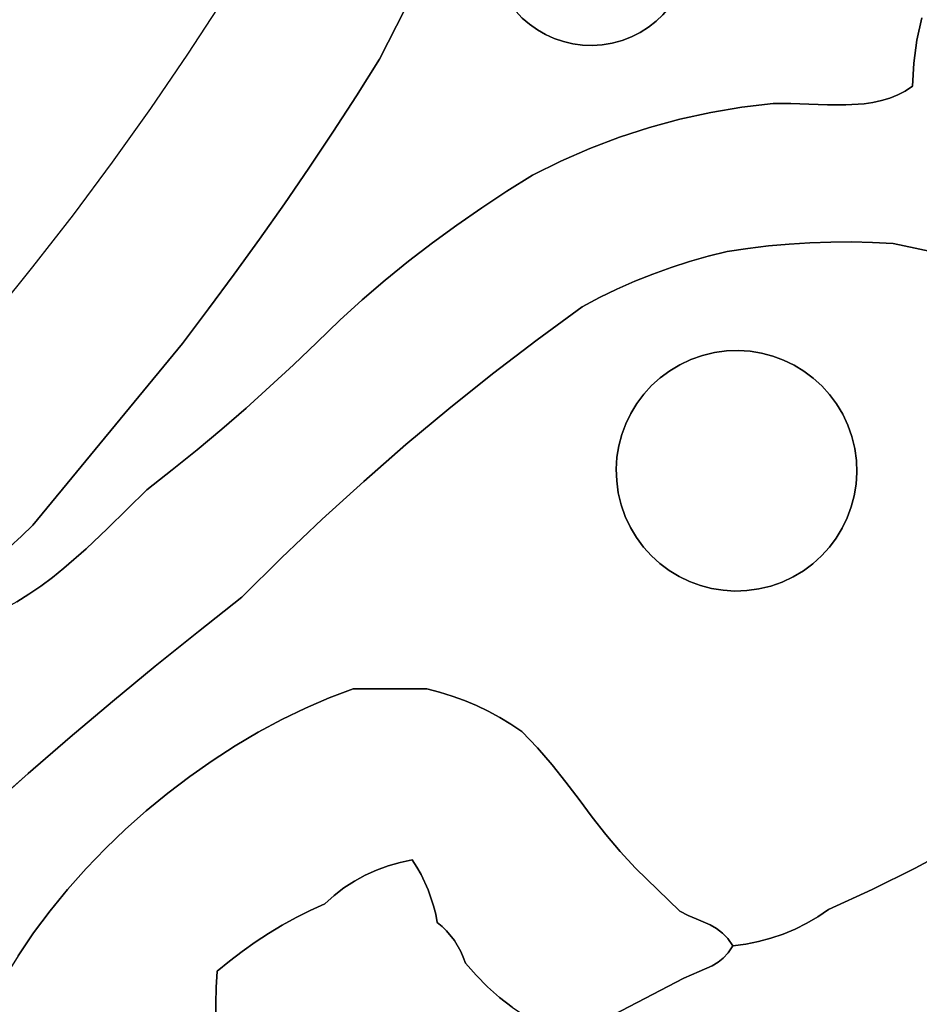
# Model space of a CAD drawing. Header units: inches. Extents: x 37.5 to 70.3, y 17.4 to 61.6.
# Tile 4 of 89: x 42.4 to 46.1, y 27.5 to 31.6. Entities that reach past the tile are written whole.
import ezdxf

# ---------------------------------------------------------------- set-up
doc = ezdxf.new("R2010")
doc.units = ezdxf.units.IN
doc.layers.add('SURFACES_FOR_SKETCHUP', color=7, linetype='Continuous')

msp = doc.modelspace()

# ---------------------------------------------------------------- linework, layer by layer
at = {"layer": 'SURFACES_FOR_SKETCHUP'}
for points, invisible_edges in [([(44.369, 31.8296), (44.5501, 31.5698), (44.4247, 32.1414)], 11), ([(45.1216, 31.6952), (44.4247, 32.1414), (44.5501, 31.5698)], 11), ([(43.2451, 31.6982), (43.894, 31.4473), (43.3903, 31.9317)], 3), ([(44.0007, 31.6573), (43.3903, 31.9317), (43.894, 31.4473)], 3), ([(45.5316, 31.2638), (45.7613, 31.8967), (45.1578, 31.7659)], 11), ([(45.6043, 31.2636), (45.7613, 31.8967), (45.5316, 31.2638)], 3), ([(45.6799, 31.2607), (45.7613, 31.8967), (45.6043, 31.2636)], 3), ([(45.7569, 31.2577), (45.7613, 31.8967), (45.6799, 31.2607)], 3), ([(45.7569, 31.2577), (45.8339, 31.2574), (45.7613, 31.8967)], 10), ([(46.1291, 31.5263), (46.1489, 31.6202), (45.7613, 31.8967)], 10), ([(46.1291, 31.5263), (45.7613, 31.8967), (45.8339, 31.2574)], 11), ([(44.369, 31.8296), (44.3801, 31.7888), (44.5177, 31.5928)], 10), ([(44.5501, 31.5698), (44.369, 31.8296), (44.5177, 31.5928)], 3), ([(44.5177, 31.5928), (44.3801, 31.7888), (44.4876, 31.6188)], 3), ([(45.1578, 31.7659), (45.1414, 31.7296), (45.5316, 31.2638)], 10), ([(45.1414, 31.7296), (45.1216, 31.6952), (45.4008, 31.2482)], 10), ([(45.4008, 31.2482), (45.5316, 31.2638), (45.1414, 31.7296)], 10), ([(43.2451, 31.6982), (43.0953, 31.4683), (43.6997, 31.1443)], 10), ([(43.6997, 31.1443), (43.7978, 31.2952), (43.2451, 31.6982)], 10), ([(43.7978, 31.2952), (43.894, 31.4473), (43.2451, 31.6982)], 10), ([(44.8618, 31.5141), (45.1216, 31.6952), (44.5501, 31.5698)], 11), ([(45.1216, 31.6952), (44.8618, 31.5141), (45.0986, 31.6628)], 3), ([(45.1216, 31.6952), (45.0986, 31.6628), (45.4008, 31.2482)], 10), ([(46.6368, 31.1691), (46.7018, 31.689), (46.1291, 31.5263)], 10), ([(46.1489, 31.6202), (46.1291, 31.5263), (46.7018, 31.689)], 10), ([(43.894, 31.4473), (44.46, 31.6477), (44.0007, 31.6573)], 3), ([(44.46, 31.6477), (43.894, 31.4473), (44.4876, 31.6188)], 3), ([(44.8618, 31.5141), (44.9027, 31.5253), (45.0986, 31.6628)], 10), ([(45.0986, 31.6628), (44.9027, 31.5253), (45.0726, 31.6327)], 3), ([(45.2711, 31.2261), (45.0986, 31.6628), (45.0726, 31.6327)], 9), ([(45.2711, 31.2261), (45.4008, 31.2482), (45.0986, 31.6628)], 10), ([(44.4876, 31.6188), (43.894, 31.4473), (44.5177, 31.5928)], 3), ([(45.0726, 31.6327), (44.9027, 31.5253), (45.0438, 31.6052)], 3), ([(44.9027, 31.5253), (44.9415, 31.5402), (45.0438, 31.6052)], 10), ([(45.0122, 31.5804), (45.0438, 31.6052), (44.9415, 31.5402)], 10), ([(45.0438, 31.6052), (45.0122, 31.5804), (45.2711, 31.2261)], 10), ([(45.2711, 31.2261), (45.0726, 31.6327), (45.0438, 31.6052)], 9), ([(44.5177, 31.5928), (43.894, 31.4473), (44.5301, 30.9646)], 11), ([(44.5177, 31.5928), (44.5301, 30.9646), (44.5501, 31.5698)], 3), ([(44.5501, 31.5698), (44.5301, 30.9646), (44.5845, 31.55)], 3), ([(44.5501, 31.5698), (44.5845, 31.55), (44.8618, 31.5141)], 10), ([(44.9415, 31.5402), (44.978, 31.5587), (45.0122, 31.5804)], 8), ([(44.9415, 31.5402), (45.1428, 31.1979), (44.978, 31.5587)], 3), ([(44.978, 31.5587), (45.1428, 31.1979), (45.0122, 31.5804)], 3), ([(45.2711, 31.2261), (45.0122, 31.5804), (45.1428, 31.1979)], 3), ([(44.6481, 31.0233), (44.5845, 31.55), (44.5301, 30.9646)], 3), ([(44.5845, 31.55), (44.6481, 31.0233), (44.6207, 31.5336)], 3), ([(44.5845, 31.55), (44.6207, 31.5336), (44.82, 31.5072)], 10), ([(44.82, 31.5072), (44.8618, 31.5141), (44.5845, 31.55)], 10), ([(44.6207, 31.5336), (44.6481, 31.0233), (44.6585, 31.5207)], 3), ([(44.6207, 31.5336), (44.6585, 31.5207), (44.82, 31.5072)], 10), ([(44.7686, 31.076), (44.6585, 31.5207), (44.6481, 31.0233)], 3), ([(44.6585, 31.5207), (44.7686, 31.076), (44.6975, 31.5114)], 3), ([(44.6975, 31.5114), (44.7786, 31.5045), (44.6585, 31.5207)], 3), ([(44.82, 31.5072), (44.6585, 31.5207), (44.7786, 31.5045)], 3), ([(44.82, 31.5072), (44.8913, 31.1227), (44.8618, 31.5141)], 3), ([(44.8618, 31.5141), (45.0162, 31.1634), (44.9027, 31.5253)], 3), ([(45.0162, 31.1634), (44.8618, 31.5141), (44.8913, 31.1227)], 3), ([(44.9027, 31.5253), (45.0162, 31.1634), (44.9415, 31.5402)], 3), ([(45.1428, 31.1979), (44.9415, 31.5402), (45.0162, 31.1634)], 3), ([(45.8339, 31.2574), (45.9093, 31.2624), (46.1291, 31.5263)], 10), ([(46.1291, 31.5263), (45.9093, 31.2624), (46.1163, 31.4312)], 3), ([(46.1291, 31.5263), (46.1163, 31.4312), (46.6368, 31.1691)], 10), ([(44.6975, 31.5114), (44.7686, 31.076), (44.7376, 31.5059)], 3), ([(44.6975, 31.5114), (44.7376, 31.5059), (44.7786, 31.5045)], 8), ([(44.7376, 31.5059), (44.7686, 31.076), (44.7786, 31.5045)], 3), ([(44.8913, 31.1227), (44.7786, 31.5045), (44.7686, 31.076)], 3), ([(44.7786, 31.5045), (44.8913, 31.1227), (44.82, 31.5072)], 3), ([(43.0953, 31.4683), (42.9409, 31.242), (43.5998, 30.9946)], 10), ([(43.5998, 30.9946), (43.6997, 31.1443), (43.0953, 31.4683)], 10), ([(43.7978, 31.2952), (44.3186, 30.8289), (43.894, 31.4473)], 3), ([(44.4235, 30.898), (43.894, 31.4473), (44.3186, 30.8289)], 3), ([(44.4235, 30.898), (44.5301, 30.9646), (43.894, 31.4473)], 10), ([(45.9459, 31.2677), (46.1163, 31.4312), (45.9093, 31.2624)], 3), ([(45.9459, 31.2677), (45.9815, 31.2753), (46.1163, 31.4312)], 10), ([(45.9815, 31.2753), (46.016, 31.2855), (46.1163, 31.4312)], 10), ([(46.016, 31.2855), (46.0491, 31.2987), (46.1163, 31.4312)], 10), ([(46.0806, 31.3152), (46.1163, 31.4312), (46.0491, 31.2987)], 3), ([(46.0806, 31.3152), (46.1105, 31.3353), (46.1163, 31.4312)], 8), ([(46.1163, 31.4312), (46.1105, 31.3353), (46.6368, 31.1691)], 10), ([(46.0806, 31.3152), (46.0491, 31.2987), (46.0307, 30.68)], 10), ([(46.0307, 30.68), (46.6368, 31.1691), (46.0806, 31.3152)], 11), ([(46.1105, 31.3353), (46.0806, 31.3152), (46.6368, 31.1691)], 10), ([(43.6997, 31.1443), (44.2154, 30.7573), (43.7978, 31.2952)], 3), ([(44.3186, 30.8289), (43.7978, 31.2952), (44.2154, 30.7573)], 3), ([(45.9459, 31.2677), (45.9093, 31.2624), (45.9441, 30.6846)], 10), ([(45.9441, 30.6846), (46.0307, 30.68), (45.9459, 31.2677)], 10), ([(45.9815, 31.2753), (45.9459, 31.2677), (46.0307, 30.68)], 10), ([(46.016, 31.2855), (45.9815, 31.2753), (46.0307, 30.68)], 10), ([(46.0491, 31.2987), (46.016, 31.2855), (46.0307, 30.68)], 10), ([(42.9409, 31.242), (42.7819, 31.0191), (43.3947, 30.6988)], 10), ([(43.4981, 30.8461), (43.5998, 30.9946), (42.9409, 31.242)], 10), ([(43.3947, 30.6988), (43.4981, 30.8461), (42.9409, 31.242)], 10), ([(45.1428, 31.1979), (45.3396, 30.6468), (45.2711, 31.2261)], 3), ([(45.2711, 31.2261), (45.4254, 30.6597), (45.4008, 31.2482)], 3), ([(45.4254, 30.6597), (45.2711, 31.2261), (45.3396, 30.6468)], 3), ([(45.4008, 31.2482), (45.5115, 30.6702), (45.5316, 31.2638)], 3), ([(45.5115, 30.6702), (45.4008, 31.2482), (45.4254, 30.6597)], 3), ([(45.5978, 30.6781), (45.5316, 31.2638), (45.5115, 30.6702)], 3), ([(45.6043, 31.2636), (45.5316, 31.2638), (45.5978, 30.6781)], 10), ([(45.5978, 30.6781), (45.6842, 30.6835), (45.6043, 31.2636)], 10), ([(45.6799, 31.2607), (45.6043, 31.2636), (45.6842, 30.6835)], 10), ([(45.7569, 31.2577), (45.6799, 31.2607), (45.6842, 30.6835)], 10), ([(45.6842, 30.6835), (45.7708, 30.6864), (45.7569, 31.2577)], 10), ([(45.8339, 31.2574), (45.7569, 31.2577), (45.7708, 30.6864)], 10), ([(45.7708, 30.6864), (45.8575, 30.6868), (45.8339, 31.2574)], 10), ([(45.9093, 31.2624), (45.8339, 31.2574), (45.8575, 30.6868)], 10), ([(45.8575, 30.6868), (45.9441, 30.6846), (45.9093, 31.2624)], 10), ([(45.0162, 31.1634), (45.261, 30.6276), (45.1428, 31.1979)], 3), ([(45.261, 30.6276), (45.3396, 30.6468), (45.1428, 31.1979)], 10), ([(43.5998, 30.9946), (44.1141, 30.6831), (43.6997, 31.1443)], 3), ([(44.2154, 30.7573), (43.6997, 31.1443), (44.1141, 30.6831)], 3), ([(44.8913, 31.1227), (45.1062, 30.5809), (45.0162, 31.1634)], 3), ([(45.261, 30.6276), (45.0162, 31.1634), (45.1832, 30.6056)], 3), ([(45.1832, 30.6056), (45.0162, 31.1634), (45.1062, 30.5809)], 3), ([(46.5031, 30.5805), (46.6368, 31.1691), (46.0307, 30.68)], 3), ([(44.8913, 31.1227), (44.7686, 31.076), (45.0302, 30.5535)], 10), ([(45.1062, 30.5809), (44.8913, 31.1227), (45.0302, 30.5535)], 3), ([(44.7686, 31.076), (44.6481, 31.0233), (44.9553, 30.5235)], 10), ([(45.0302, 30.5535), (44.7686, 31.076), (44.9553, 30.5235)], 3), ([(44.5301, 30.9646), (44.8086, 30.4555), (44.6481, 31.0233)], 3), ([(44.8813, 30.4908), (44.6481, 31.0233), (44.8086, 30.4555)], 3), ([(44.9553, 30.5235), (44.6481, 31.0233), (44.8813, 30.4908)], 3), ([(42.7819, 31.0191), (42.6184, 30.7995), (43.2895, 30.5528)], 10), ([(43.2895, 30.5528), (43.3947, 30.6988), (42.7819, 31.0191)], 10), ([(43.4981, 30.8461), (43.9171, 30.5274), (43.5998, 30.9946)], 3), ([(44.0146, 30.6065), (43.5998, 30.9946), (43.9171, 30.5274)], 3), ([(44.1141, 30.6831), (43.5998, 30.9946), (44.0146, 30.6065)], 3), ([(44.4235, 30.898), (44.7371, 30.4176), (44.5301, 30.9646)], 3), ([(44.8086, 30.4555), (44.5301, 30.9646), (44.7371, 30.4176)], 3), ([(44.3186, 30.8289), (44.7371, 30.4176), (44.4235, 30.898)], 3), ([(43.3947, 30.6988), (43.8215, 30.4459), (43.4981, 30.8461)], 3), ([(43.9171, 30.5274), (43.4981, 30.8461), (43.8215, 30.4459)], 3), ([(44.2154, 30.7573), (44.549, 30.2799), (44.3186, 30.8289)], 3), ([(44.7371, 30.4176), (44.3186, 30.8289), (44.549, 30.2799)], 3), ([(42.6184, 30.7995), (42.4503, 30.5831), (43.0738, 30.2645)], 10), ([(43.0738, 30.2645), (43.1825, 30.408), (42.6184, 30.7995)], 10), ([(43.1825, 30.408), (43.2895, 30.5528), (42.6184, 30.7995)], 10), ([(44.1141, 30.6831), (44.549, 30.2799), (44.2154, 30.7573)], 3), ([(43.2895, 30.5528), (43.7278, 30.3621), (43.3947, 30.6988)], 3), ([(43.8215, 30.4459), (43.3947, 30.6988), (43.7278, 30.3621)], 3), ([(44.0146, 30.6065), (44.3639, 30.1382), (44.1141, 30.6831)], 3), ([(44.549, 30.2799), (44.1141, 30.6831), (44.3639, 30.1382)], 3), ([(45.4254, 30.6597), (45.3396, 30.6468), (45.386, 30.2351)], 10), ([(45.386, 30.2351), (45.4348, 30.232), (45.4254, 30.6597)], 10), ([(45.5115, 30.6702), (45.4254, 30.6597), (45.4828, 30.2243)], 10), ([(45.4348, 30.232), (45.4828, 30.2243), (45.4254, 30.6597)], 10), ([(45.4828, 30.2243), (45.5294, 30.2119), (45.5115, 30.6702)], 10), ([(45.5978, 30.6781), (45.5115, 30.6702), (45.5294, 30.2119)], 10), ([(45.5294, 30.2119), (45.5746, 30.1952), (45.5978, 30.6781)], 10), ([(45.6842, 30.6835), (45.5978, 30.6781), (45.5746, 30.1952)], 10), ([(45.5746, 30.1952), (45.6178, 30.1743), (45.6842, 30.6835)], 10), ([(45.7708, 30.6864), (45.6842, 30.6835), (45.6178, 30.1743)], 10), ([(45.6178, 30.1743), (45.6589, 30.1494), (45.7708, 30.6864)], 10), ([(45.8575, 30.6868), (45.7708, 30.6864), (45.6589, 30.1494)], 10), ([(45.6589, 30.1494), (45.6974, 30.1207), (45.8575, 30.6868)], 10), ([(45.9441, 30.6846), (45.8575, 30.6868), (45.6974, 30.1207)], 10), ([(45.6974, 30.1207), (45.7332, 30.0882), (45.9441, 30.6846)], 10), ([(46.0307, 30.68), (45.9441, 30.6846), (45.7332, 30.0882)], 10), ([(45.7332, 30.0882), (45.7658, 30.0522), (46.0307, 30.68)], 10), ([(45.7658, 30.0522), (45.795, 30.0129), (46.0307, 30.68)], 10), ([(46.5031, 30.5805), (46.0307, 30.68), (45.795, 30.0129)], 10), ([(45.1832, 30.6056), (45.2867, 30.2265), (45.261, 30.6276)], 3), ([(45.261, 30.6276), (45.3365, 30.2334), (45.3396, 30.6468)], 3), ([(45.3365, 30.2334), (45.261, 30.6276), (45.2867, 30.2265)], 3), ([(45.386, 30.2351), (45.3396, 30.6468), (45.3365, 30.2334)], 3), ([(42.4503, 30.5831), (42.2777, 30.3698), (43.0738, 30.2645)], 10), ([(43.9171, 30.5274), (44.3639, 30.1382), (44.0146, 30.6065)], 3), ([(45.0302, 30.5535), (45.1886, 30.1975), (45.1062, 30.5809)], 3), ([(45.1062, 30.5809), (45.2369, 30.2145), (45.1832, 30.6056)], 3), ([(45.2369, 30.2145), (45.1062, 30.5809), (45.1886, 30.1975)], 3), ([(45.2867, 30.2265), (45.1832, 30.6056), (45.2369, 30.2145)], 3), ([(45.795, 30.0129), (45.8204, 29.9704), (46.5031, 30.5805)], 10), ([(45.8204, 29.9704), (45.8418, 29.9249), (46.5031, 30.5805)], 10), ([(45.8418, 29.9249), (45.8588, 29.8766), (46.5031, 30.5805)], 10), ([(46.6403, 30.5246), (46.5031, 30.5805), (45.8588, 29.8766)], 10), ([(43.1825, 30.408), (43.536, 30.1757), (43.2895, 30.5528)], 3), ([(43.6327, 30.2681), (43.2895, 30.5528), (43.536, 30.1757)], 3), ([(43.7278, 30.3621), (43.2895, 30.5528), (43.6327, 30.2681)], 3), ([(44.9553, 30.5235), (45.1431, 30.1761), (45.0302, 30.5535)], 3), ([(45.1886, 30.1975), (45.0302, 30.5535), (45.1431, 30.1761)], 3), ([(43.8215, 30.4459), (44.1819, 29.9927), (43.9171, 30.5274)], 3), ([(44.3639, 30.1382), (43.9171, 30.5274), (44.1819, 29.9927)], 3), ([(44.8086, 30.4555), (45.0612, 30.1215), (44.8813, 30.4908)], 3), ([(44.8813, 30.4908), (45.1006, 30.1507), (44.9553, 30.5235)], 3), ([(45.1006, 30.1507), (44.8813, 30.4908), (45.0612, 30.1215)], 3), ([(45.1431, 30.1761), (44.9553, 30.5235), (45.1006, 30.1507)], 3), ([(45.8588, 29.8766), (45.8708, 29.8268), (46.6403, 30.5246)], 10), ([(46.7787, 30.4719), (46.6403, 30.5246), (45.8708, 29.8268)], 10), ([(44.7371, 30.4176), (45.0253, 30.0889), (44.8086, 30.4555)], 3), ([(45.0612, 30.1215), (44.8086, 30.4555), (45.0253, 30.0889)], 3), ([(45.8708, 29.8268), (45.8776, 29.777), (46.7787, 30.4719)], 10), ([(45.8776, 29.777), (46.9482, 29.2431), (46.7787, 30.4719)], 11), ([(43.0738, 30.2645), (43.4378, 30.0849), (43.1825, 30.408)], 3), ([(43.536, 30.1757), (43.1825, 30.408), (43.4378, 30.0849)], 3), ([(43.7278, 30.3621), (44.1819, 29.9927), (43.8215, 30.4459)], 3), ([(44.549, 30.2799), (44.9641, 30.0146), (44.7371, 30.4176)], 3), ([(44.9928, 30.0531), (44.7371, 30.4176), (44.9641, 30.0146)], 3), ([(45.0253, 30.0889), (44.7371, 30.4176), (44.9928, 30.0531)], 3), ([(42.2777, 30.3698), (42.1005, 30.1595), (42.4508, 29.5087)], 10), ([(42.4508, 29.5087), (43.0738, 30.2645), (42.2777, 30.3698)], 10), ([(43.6327, 30.2681), (44.0031, 29.8433), (43.7278, 30.3621)], 3), ([(44.1819, 29.9927), (43.7278, 30.3621), (44.0031, 29.8433)], 3), ([(42.4508, 29.5087), (42.9255, 29.6556), (43.0738, 30.2645)], 3), ([(43.0308, 29.7381), (43.0738, 30.2645), (42.9255, 29.6556)], 3), ([(43.1347, 29.8223), (43.0738, 30.2645), (43.0308, 29.7381)], 3), ([(43.4378, 30.0849), (43.0738, 30.2645), (43.3382, 29.9957)], 3), ([(43.2371, 29.9082), (43.0738, 30.2645), (43.1347, 29.8223)], 3), ([(43.3382, 29.9957), (43.0738, 30.2645), (43.2371, 29.9082)], 3), ([(43.536, 30.1757), (44.0031, 29.8433), (43.6327, 30.2681)], 3), ([(44.3639, 30.1382), (44.9016, 29.8852), (44.549, 30.2799)], 3), ([(44.9391, 29.9735), (44.549, 30.2799), (44.9183, 29.9303)], 3), ([(44.9641, 30.0146), (44.549, 30.2799), (44.9391, 29.9735)], 3), ([(44.9183, 29.9303), (44.549, 30.2799), (44.9016, 29.8852)], 3), ([(44.9391, 29.9735), (45.2369, 30.2145), (44.9641, 30.0146)], 3), ([(44.9391, 29.9735), (45.14, 29.2949), (45.2369, 30.2145)], 11), ([(45.2369, 30.2145), (45.1886, 30.1975), (44.9641, 30.0146)], 10), ([(45.8186, 29.4957), (45.2369, 30.2145), (45.14, 29.2949)], 11), ([(45.2867, 30.2265), (45.2369, 30.2145), (45.5746, 30.1952)], 10), ([(45.6178, 30.1743), (45.5746, 30.1952), (45.2369, 30.2145)], 10), ([(45.8588, 29.8766), (45.6178, 30.1743), (45.2369, 30.2145)], 11), ([(45.8588, 29.8766), (45.2369, 30.2145), (45.8186, 29.4957)], 11), ([(45.2867, 30.2265), (45.4828, 30.2243), (45.3365, 30.2334)], 3), ([(45.5294, 30.2119), (45.4828, 30.2243), (45.2867, 30.2265)], 10), ([(45.5746, 30.1952), (45.5294, 30.2119), (45.2867, 30.2265)], 10), ([(45.4348, 30.232), (45.386, 30.2351), (45.3365, 30.2334)], 8), ([(45.4348, 30.232), (45.3365, 30.2334), (45.4828, 30.2243)], 3), ([(43.4378, 30.0849), (43.8276, 29.6902), (43.536, 30.1757)], 3), ([(44.0031, 29.8433), (43.536, 30.1757), (43.8276, 29.6902)], 3), ([(44.9641, 30.0146), (45.1886, 30.1975), (44.9928, 30.0531)], 3), ([(44.9928, 30.0531), (45.1886, 30.1975), (45.0253, 30.0889)], 3), ([(45.1886, 30.1975), (45.1431, 30.1761), (45.0253, 30.0889)], 10), ([(45.0612, 30.1215), (45.0253, 30.0889), (45.1431, 30.1761)], 10), ([(45.1431, 30.1761), (45.1006, 30.1507), (45.0612, 30.1215)], 8), ([(45.6178, 30.1743), (45.8588, 29.8766), (45.6589, 30.1494)], 3), ([(42.1005, 30.1595), (41.9189, 29.9521), (42.4508, 29.5087)], 10), ([(44.1819, 29.9927), (44.8783, 29.7417), (44.3639, 30.1382)], 3), ([(44.8814, 29.7906), (44.3639, 30.1382), (44.8783, 29.7417)], 3), ([(44.8892, 29.8385), (44.3639, 30.1382), (44.8814, 29.7906)], 3), ([(44.9016, 29.8852), (44.3639, 30.1382), (44.8892, 29.8385)], 3), ([(45.8588, 29.8766), (45.8418, 29.9249), (45.6589, 30.1494)], 10), ([(45.6589, 30.1494), (45.8418, 29.9249), (45.6974, 30.1207)], 3), ([(45.6974, 30.1207), (45.8418, 29.9249), (45.7332, 30.0882)], 3), ([(43.3382, 29.9957), (43.8276, 29.6902), (43.4378, 30.0849)], 3), ([(45.7658, 30.0522), (45.7332, 30.0882), (45.8204, 29.9704)], 10), ([(45.8418, 29.9249), (45.8204, 29.9704), (45.7332, 30.0882)], 10), ([(45.8204, 29.9704), (45.795, 30.0129), (45.7658, 30.0522)], 8), ([(43.2371, 29.9082), (43.6553, 29.5333), (43.3382, 29.9957)], 3), ([(43.8276, 29.6902), (43.3382, 29.9957), (43.6553, 29.5333)], 3), ([(44.0031, 29.8433), (44.8869, 29.6424), (44.1819, 29.9927)], 3), ([(44.8801, 29.6922), (44.1819, 29.9927), (44.8869, 29.6424)], 3), ([(44.8783, 29.7417), (44.1819, 29.9927), (44.8801, 29.6922)], 3), ([(44.9391, 29.9735), (44.9183, 29.9303), (44.899, 29.5926)], 10), ([(44.899, 29.5926), (45.14, 29.2949), (44.9391, 29.9735)], 11), ([(42.4035, 29.4621), (42.4508, 29.5087), (41.9189, 29.9521)], 10), ([(42.3562, 29.4177), (42.4035, 29.4621), (41.9189, 29.9521)], 10), ([(44.9183, 29.9303), (44.9016, 29.8852), (44.8869, 29.6424)], 10), ([(44.8869, 29.6424), (44.899, 29.5926), (44.9183, 29.9303)], 10), ([(43.1347, 29.8223), (43.4864, 29.3727), (43.2371, 29.9082)], 3), ([(43.6553, 29.5333), (43.2371, 29.9082), (43.4864, 29.3727)], 3), ([(44.9016, 29.8852), (44.8892, 29.8385), (44.8869, 29.6424)], 10), ([(45.8186, 29.4957), (45.8395, 29.5389), (45.8588, 29.8766)], 10), ([(45.8708, 29.8268), (45.8588, 29.8766), (45.8395, 29.5389)], 10), ([(44.0031, 29.8433), (43.8276, 29.6902), (44.1436, 28.8132)], 10), ([(44.1956, 28.7971), (44.916, 29.5443), (44.0031, 29.8433)], 11), ([(44.1436, 28.8132), (44.1956, 28.7971), (44.0031, 29.8433)], 10), ([(44.899, 29.5926), (44.0031, 29.8433), (44.916, 29.5443)], 3), ([(44.8869, 29.6424), (44.0031, 29.8433), (44.899, 29.5926)], 3), ([(44.8814, 29.7906), (44.8801, 29.6922), (44.8892, 29.8385)], 3), ([(44.8869, 29.6424), (44.8892, 29.8385), (44.8801, 29.6922)], 3), ([(43.0308, 29.7381), (43.4864, 29.3727), (43.1347, 29.8223)], 3), ([(45.8395, 29.5389), (45.8562, 29.584), (45.8708, 29.8268)], 10), ([(45.8562, 29.584), (45.8685, 29.6307), (45.8708, 29.8268)], 10), ([(45.8708, 29.8268), (45.8685, 29.6307), (45.8776, 29.777)], 3), ([(44.8814, 29.7906), (44.8783, 29.7417), (44.8801, 29.6922)], 8), ([(45.8763, 29.6786), (45.8776, 29.777), (45.8685, 29.6307)], 3), ([(45.8763, 29.6786), (45.8794, 29.7275), (45.8776, 29.777)], 8), ([(45.8794, 29.7275), (46.9482, 29.2431), (45.8776, 29.777)], 3), ([(42.9255, 29.6556), (43.3208, 29.2086), (43.0308, 29.7381)], 3), ([(43.4864, 29.3727), (43.0308, 29.7381), (43.3208, 29.2086)], 3), ([(45.8763, 29.6786), (46.8722, 29.178), (45.8794, 29.7275)], 3), ([(46.9482, 29.2431), (45.8794, 29.7275), (46.8722, 29.178)], 3), ([(43.8276, 29.6902), (43.6553, 29.5333), (44.0908, 28.8269)], 10), ([(44.0908, 28.8269), (44.1436, 28.8132), (43.8276, 29.6902)], 10), ([(45.8685, 29.6307), (46.8722, 29.178), (45.8763, 29.6786)], 3), ([(42.9255, 29.6556), (42.4508, 29.5087), (42.7617, 29.494)], 3), ([(42.7617, 29.494), (43.1398, 29.0658), (42.9255, 29.6556)], 3), ([(43.3208, 29.2086), (42.9255, 29.6556), (43.1398, 29.0658)], 3), ([(45.8562, 29.584), (46.8003, 29.1088), (45.8685, 29.6307)], 3), ([(46.8722, 29.178), (45.8685, 29.6307), (46.8003, 29.1088)], 3), ([(44.899, 29.5926), (44.916, 29.5443), (45.0989, 29.3198)], 10), ([(45.14, 29.2949), (44.899, 29.5926), (45.0989, 29.3198)], 3), ([(45.8395, 29.5389), (46.7325, 29.0357), (45.8562, 29.584)], 3), ([(46.8003, 29.1088), (45.8562, 29.584), (46.7325, 29.0357)], 3), ([(42.4035, 29.4621), (42.5806, 29.3292), (42.4508, 29.5087)], 3), ([(42.7617, 29.494), (42.4508, 29.5087), (42.6731, 29.4102)], 3), ([(42.6731, 29.4102), (42.4508, 29.5087), (42.5806, 29.3292)], 3), ([(43.6553, 29.5333), (43.4864, 29.3727), (43.7835, 28.8277)], 10), ([(43.7835, 28.8277), (44.0908, 28.8269), (43.6553, 29.5333)], 10), ([(44.2467, 28.7784), (44.916, 29.5443), (44.1956, 28.7971)], 3), ([(44.916, 29.5443), (44.2467, 28.7784), (44.9374, 29.4988)], 3), ([(45.0603, 29.3485), (44.916, 29.5443), (45.0246, 29.381)], 3), ([(45.0989, 29.3198), (44.916, 29.5443), (45.0603, 29.3485)], 3), ([(44.916, 29.5443), (44.9374, 29.4988), (45.0246, 29.381)], 10), ([(45.8186, 29.4957), (46.6691, 28.9587), (45.8395, 29.5389)], 3), ([(46.7325, 29.0357), (45.8395, 29.5389), (46.6691, 28.9587)], 3), ([(42.6731, 29.4102), (43.1398, 29.0658), (42.7617, 29.494)], 3), ([(44.2968, 28.7573), (44.9374, 29.4988), (44.2467, 28.7784)], 3), ([(44.9374, 29.4988), (44.2968, 28.7573), (44.9628, 29.4563)], 3), ([(44.992, 29.417), (45.0246, 29.381), (44.9374, 29.4988)], 10), ([(44.9374, 29.4988), (44.9628, 29.4563), (44.992, 29.417)], 8), ([(45.5209, 29.2547), (45.8186, 29.4957), (45.14, 29.2949)], 11), ([(45.8186, 29.4957), (45.5209, 29.2547), (45.7937, 29.4546)], 3), ([(45.7937, 29.4546), (46.6691, 28.9587), (45.8186, 29.4957)], 3), ([(42.3562, 29.4177), (42.533, 29.2908), (42.4035, 29.4621)], 3), ([(42.5806, 29.3292), (42.4035, 29.4621), (42.533, 29.2908)], 3), ([(44.3459, 28.7338), (44.9628, 29.4563), (44.2968, 28.7573)], 3), ([(44.9628, 29.4563), (44.3459, 28.7338), (44.992, 29.417)], 3), ([(45.5209, 29.2547), (45.5692, 29.2717), (45.7937, 29.4546)], 10), ([(45.7937, 29.4546), (45.5692, 29.2717), (45.7649, 29.4161)], 3), ([(45.7649, 29.4161), (46.6101, 28.8781), (45.7937, 29.4546)], 3), ([(46.6691, 28.9587), (45.7937, 29.4546), (46.6101, 28.8781)], 3), ([(42.311, 29.3737), (42.4845, 29.2545), (42.3562, 29.4177)], 3), ([(42.533, 29.2908), (42.3562, 29.4177), (42.4845, 29.2545)], 3), ([(42.5806, 29.3292), (42.9604, 28.9211), (42.6731, 29.4102)], 3), ([(43.1398, 29.0658), (42.6731, 29.4102), (42.9604, 28.9211)], 3), ([(44.3937, 28.7079), (44.992, 29.417), (44.3459, 28.7338)], 3), ([(44.4403, 28.6797), (44.992, 29.417), (44.3937, 28.7079)], 3), ([(44.992, 29.417), (44.4403, 28.6797), (45.0246, 29.381)], 3), ([(45.7649, 29.4161), (45.5692, 29.2717), (45.7325, 29.3803)], 3), ([(45.7325, 29.3803), (46.5559, 28.7942), (45.7649, 29.4161)], 3), ([(46.6101, 28.8781), (45.7649, 29.4161), (46.5559, 28.7942)], 3), ([(42.2695, 29.3286), (42.4353, 29.2206), (42.311, 29.3737)], 3), ([(42.4845, 29.2545), (42.311, 29.3737), (42.4353, 29.2206)], 3), ([(43.3208, 29.2086), (43.6844, 28.7897), (43.4864, 29.3727)], 3), ([(43.6844, 28.7897), (43.7835, 28.8277), (43.4864, 29.3727)], 10), ([(44.4855, 28.6492), (45.0246, 29.381), (44.4403, 28.6797)], 3), ([(45.0246, 29.381), (44.4855, 28.6492), (45.0603, 29.3485)], 3), ([(45.0603, 29.3485), (44.4855, 28.6492), (45.0989, 29.3198)], 3), ([(45.5692, 29.2717), (45.6147, 29.2931), (45.7325, 29.3803)], 10), ([(45.6965, 29.3477), (45.7325, 29.3803), (45.6147, 29.2931)], 10), ([(45.6147, 29.2931), (45.6572, 29.3185), (45.6965, 29.3477)], 8), ([(45.6572, 29.3185), (46.5064, 28.707), (45.6965, 29.3477)], 3), ([(45.6965, 29.3477), (46.5064, 28.707), (45.7325, 29.3803)], 3), ([(46.5559, 28.7942), (45.7325, 29.3803), (46.5064, 28.707)], 3), ([(42.4353, 29.2206), (42.2695, 29.3286), (42.3853, 29.1897)], 3), ([(42.533, 29.2908), (42.9604, 28.9211), (42.5806, 29.3292)], 3), ([(44.5508, 28.5815), (45.0989, 29.3198), (44.4855, 28.6492)], 3), ([(45.0989, 29.3198), (44.5508, 28.5815), (45.14, 29.2949)], 3), ([(45.6147, 29.2931), (46.4944, 28.6541), (45.6572, 29.3185)], 3), ([(46.5064, 28.707), (45.6572, 29.3185), (46.4944, 28.6541)], 3), ([(42.4845, 29.2545), (42.7826, 28.7743), (42.533, 29.2908)], 3), ([(42.9604, 28.9211), (42.533, 29.2908), (42.7826, 28.7743)], 3), ([(44.6113, 28.5112), (45.14, 29.2949), (44.5508, 28.5815)], 3), ([(45.14, 29.2949), (44.6113, 28.5112), (45.1832, 29.274)], 3), ([(45.1832, 29.274), (44.6113, 28.5112), (45.2283, 29.2573)], 3), ([(45.14, 29.2949), (45.1832, 29.274), (45.5209, 29.2547)], 10), ([(45.1832, 29.274), (45.2283, 29.2573), (45.4711, 29.2427)], 10), ([(45.4711, 29.2427), (45.5209, 29.2547), (45.1832, 29.274)], 10), ([(45.5209, 29.2547), (46.1214, 28.0807), (45.5692, 29.2717)], 3), ([(45.5692, 29.2717), (46.4844, 28.6009), (45.6147, 29.2931)], 3), ([(46.1214, 28.0807), (46.4765, 28.5474), (45.5692, 29.2717)], 11), ([(46.4844, 28.6009), (45.5692, 29.2717), (46.4765, 28.5474)], 3), ([(46.4944, 28.6541), (45.6147, 29.2931), (46.4844, 28.6009)], 3), ([(42.3853, 29.1897), (42.7826, 28.7743), (42.4353, 29.2206)], 3), ([(42.4353, 29.2206), (42.7826, 28.7743), (42.4845, 29.2545)], 3), ([(44.6683, 28.439), (45.2283, 29.2573), (44.6113, 28.5112)], 3), ([(45.2283, 29.2573), (44.6683, 28.439), (45.275, 29.2449)], 3), ([(44.7236, 28.3658), (45.275, 29.2449), (44.6683, 28.439)], 3), ([(45.275, 29.2449), (44.7236, 28.3658), (45.3229, 29.2371)], 3), ([(44.7787, 28.2926), (45.3229, 29.2371), (44.7236, 28.3658)], 3), ([(44.8352, 28.2202), (45.3229, 29.2371), (44.7787, 28.2926)], 3), ([(45.3229, 29.2371), (44.8352, 28.2202), (45.3718, 29.2341)], 3), ([(44.8946, 28.1495), (45.3718, 29.2341), (44.8352, 28.2202)], 3), ([(44.9584, 28.0813), (45.3718, 29.2341), (44.8946, 28.1495)], 3), ([(45.7618, 27.9092), (45.4213, 29.2358), (44.9584, 28.0813)], 11), ([(45.3718, 29.2341), (44.9584, 28.0813), (45.4213, 29.2358)], 3), ([(45.2283, 29.2573), (45.275, 29.2449), (45.4711, 29.2427)], 10), ([(45.3229, 29.2371), (45.4213, 29.2358), (45.275, 29.2449)], 3), ([(45.4711, 29.2427), (45.275, 29.2449), (45.4213, 29.2358)], 3), ([(45.3229, 29.2371), (45.3718, 29.2341), (45.4213, 29.2358)], 8), ([(45.4213, 29.2358), (45.7618, 27.9092), (45.4711, 29.2427)], 3), ([(45.4711, 29.2427), (45.9432, 27.9917), (45.5209, 29.2547)], 3), ([(45.9432, 27.9917), (45.4711, 29.2427), (45.7618, 27.9092)], 3), ([(46.1214, 28.0807), (45.5209, 29.2547), (45.9432, 27.9917)], 3), ([(42.3346, 29.1621), (42.6065, 28.6256), (42.3853, 29.1897)], 3), ([(42.6065, 28.6256), (42.7826, 28.7743), (42.3853, 29.1897)], 10), ([(43.3208, 29.2086), (43.1398, 29.0658), (43.4869, 28.6988)], 10), ([(43.5854, 28.7467), (43.6844, 28.7897), (43.3208, 29.2086)], 10), ([(43.5854, 28.7467), (43.3208, 29.2086), (43.4869, 28.6988)], 3), ([(42.2833, 29.1384), (42.2315, 29.1189), (42.6065, 28.6256)], 10), ([(42.3346, 29.1621), (42.2833, 29.1384), (42.6065, 28.6256)], 10), ([(42.2315, 29.1189), (42.179, 29.1041), (42.4321, 28.4748)], 10), ([(42.2594, 28.3222), (42.4321, 28.4748), (42.179, 29.1041)], 10), ([(42.6065, 28.6256), (42.2315, 29.1189), (42.4321, 28.4748)], 3), ([(42.9604, 28.9211), (43.2926, 28.5892), (43.1398, 29.0658)], 3), ([(43.4869, 28.6988), (43.1398, 29.0658), (43.3892, 28.6463)], 3), ([(43.3892, 28.6463), (43.1398, 29.0658), (43.2926, 28.5892)], 3), ([(42.7826, 28.7743), (43.1038, 28.4623), (42.9604, 28.9211)], 3), ([(43.1974, 28.5278), (42.9604, 28.9211), (43.1038, 28.4623)], 3), ([(43.2926, 28.5892), (42.9604, 28.9211), (43.1974, 28.5278)], 3), ([(43.7835, 28.8277), (43.6844, 28.7897), (43.9789, 28.1044)], 10), ([(44.0908, 28.8269), (43.7835, 28.8277), (44.0297, 28.115)], 10), ([(43.9789, 28.1044), (44.0297, 28.115), (43.7835, 28.8277)], 10), ([(44.0908, 28.8269), (44.0297, 28.115), (44.1436, 28.8132)], 3), ([(44.1436, 28.8132), (44.0297, 28.115), (44.1956, 28.7971)], 3), ([(42.6065, 28.6256), (43.0123, 28.3928), (42.7826, 28.7743)], 3), ([(43.1038, 28.4623), (42.7826, 28.7743), (43.0123, 28.3928)], 3), ([(43.6844, 28.7897), (43.5854, 28.7467), (43.9293, 28.0901)], 10), ([(43.9293, 28.0901), (43.9789, 28.1044), (43.6844, 28.7897)], 10), ([(44.1956, 28.7971), (44.0297, 28.115), (44.2467, 28.7784)], 3), ([(44.2467, 28.7784), (44.0297, 28.115), (44.2968, 28.7573)], 3), ([(49.8928, 28.7723), (46.2964, 28.1759), (44.4585, 26.3004)], 3), ([(44.4585, 26.3004), (46.9135, 26.1748), (49.8928, 28.7723)], 3), ([(43.5854, 28.7467), (43.4869, 28.6988), (43.8341, 28.051)], 10), ([(43.8809, 28.0723), (43.9293, 28.0901), (43.5854, 28.7467)], 10), ([(43.8341, 28.051), (43.8809, 28.0723), (43.5854, 28.7467)], 10), ([(44.2968, 28.7573), (44.0297, 28.115), (44.3459, 28.7338)], 3), ([(44.3459, 28.7338), (44.0297, 28.115), (44.3937, 28.7079)], 3), ([(43.4869, 28.6988), (43.3892, 28.6463), (43.789, 28.0263)], 10), ([(43.789, 28.0263), (43.8341, 28.051), (43.4869, 28.6988)], 10), ([(44.3937, 28.7079), (44.0297, 28.115), (44.4403, 28.6797)], 3), ([(43.3892, 28.6463), (43.2926, 28.5892), (43.7457, 27.9983)], 10), ([(43.7457, 27.9983), (43.789, 28.0263), (43.3892, 28.6463)], 10), ([(44.4403, 28.6797), (44.0297, 28.115), (44.4855, 28.6492)], 3), ([(44.5508, 28.5815), (44.4855, 28.6492), (44.0297, 28.115)], 10), ([(42.4321, 28.4748), (42.8366, 28.2427), (42.6065, 28.6256)], 3), ([(42.9232, 28.3196), (42.6065, 28.6256), (42.8366, 28.2427)], 3), ([(43.0123, 28.3928), (42.6065, 28.6256), (42.9232, 28.3196)], 3), ([(43.2926, 28.5892), (43.1974, 28.5278), (43.6053, 27.9051)], 10), ([(43.6053, 27.9051), (43.7045, 27.9672), (43.2926, 28.5892)], 11), ([(43.7045, 27.9672), (43.7457, 27.9983), (43.2926, 28.5892)], 10), ([(44.6113, 28.5112), (44.5508, 28.5815), (44.0297, 28.115)], 10), ([(43.1974, 28.5278), (43.1038, 28.4623), (43.5463, 27.8751)], 10), ([(43.5463, 27.8751), (43.6053, 27.9051), (43.1974, 28.5278)], 10), ([(46.4765, 28.5474), (46.1214, 28.0807), (46.4706, 28.4937)], 3), ([(44.0297, 28.115), (44.0489, 28.0853), (44.6113, 28.5112)], 10), ([(44.6683, 28.439), (44.6113, 28.5112), (44.0489, 28.0853)], 10), ([(46.2964, 28.1759), (46.4706, 28.4937), (46.1214, 28.0807)], 3), ([(42.2594, 28.3222), (42.6726, 28.079), (42.4321, 28.4748)], 3), ([(42.753, 28.1625), (42.4321, 28.4748), (42.6726, 28.079)], 3), ([(42.8366, 28.2427), (42.4321, 28.4748), (42.753, 28.1625)], 3), ([(43.1038, 28.4623), (43.0123, 28.3928), (43.4884, 27.843)], 10), ([(43.4884, 27.843), (43.5463, 27.8751), (43.1038, 28.4623)], 10), ([(44.0489, 28.0853), (44.0664, 28.0546), (44.6683, 28.439)], 10), ([(44.7236, 28.3658), (44.6683, 28.439), (44.0664, 28.0546)], 10), ([(43.0123, 28.3928), (42.9232, 28.3196), (43.3764, 27.7725)], 10), ([(43.4317, 27.8088), (43.4884, 27.843), (43.0123, 28.3928)], 10), ([(43.3764, 27.7725), (43.4317, 27.8088), (43.0123, 28.3928)], 10), ([(44.0664, 28.0546), (44.0962, 27.9908), (44.7236, 28.3658)], 10), ([(44.7787, 28.2926), (44.7236, 28.3658), (44.0962, 27.9908)], 10), ([(42.0884, 28.1675), (42.5229, 27.9031), (42.2594, 28.3222)], 3), ([(42.5958, 27.9925), (42.2594, 28.3222), (42.5229, 27.9031)], 3), ([(42.6726, 28.079), (42.2594, 28.3222), (42.5958, 27.9925)], 3), ([(42.9232, 28.3196), (42.8366, 28.2427), (43.3224, 27.7342)], 10), ([(43.3224, 27.7342), (43.3764, 27.7725), (42.9232, 28.3196)], 10), ([(44.0962, 27.9908), (44.1187, 27.924), (44.7787, 28.2926)], 10), ([(44.1187, 27.924), (44.1723, 27.8197), (44.7787, 28.2926)], 11), ([(44.1723, 27.8197), (44.205, 27.7792), (44.7787, 28.2926)], 10), ([(44.8352, 28.2202), (44.7787, 28.2926), (44.205, 27.7792)], 10), ([(42.8366, 28.2427), (42.753, 28.1625), (43.2698, 27.6938)], 10), ([(43.2698, 27.6938), (43.3224, 27.7342), (42.8366, 28.2427)], 10), ([(44.205, 27.7792), (44.2313, 27.7344), (44.8352, 28.2202)], 10), ([(44.8352, 28.2202), (44.2313, 27.7344), (44.8946, 28.1495)], 3), ([(42.4541, 27.8111), (42.0884, 28.1675), (42.3898, 27.7165)], 3), ([(42.5229, 27.9031), (42.0884, 28.1675), (42.4541, 27.8111)], 3), ([(42.753, 28.1625), (42.6726, 28.079), (43.2188, 27.6515)], 10), ([(43.2188, 27.6515), (43.2698, 27.6938), (42.753, 28.1625)], 10), ([(46.1214, 28.0807), (44.4585, 26.3004), (46.2964, 28.1759)], 3), ([(44.0297, 28.115), (43.9789, 28.1044), (44.0489, 28.0853)], 2), ([(44.2313, 27.7344), (44.2951, 27.6351), (44.8946, 28.1495)], 11), ([(44.3425, 27.5875), (44.8946, 28.1495), (44.2951, 27.6351)], 3), ([(44.3928, 27.5431), (44.8946, 28.1495), (44.3425, 27.5875)], 3), ([(44.3928, 27.5431), (44.9584, 28.0813), (44.8946, 28.1495)], 9), ([(42.6726, 28.079), (42.5958, 27.9925), (43.2188, 27.6515)], 10), ([(43.8341, 28.051), (44.1187, 27.924), (43.8809, 28.0723)], 3), ([(43.8809, 28.0723), (44.0962, 27.9908), (43.9293, 28.0901)], 3), ([(44.0962, 27.9908), (43.8809, 28.0723), (44.1187, 27.924)], 3), ([(43.9789, 28.1044), (43.9293, 28.0901), (44.0664, 28.0546)], 10), ([(44.0664, 28.0546), (43.9293, 28.0901), (44.0962, 27.9908)], 3), ([(44.0664, 28.0546), (44.0489, 28.0853), (43.9789, 28.1044)], 10), ([(44.3928, 27.5431), (44.4457, 27.502), (44.9584, 28.0813)], 10), ([(44.4457, 27.502), (44.5011, 27.4644), (44.9584, 28.0813)], 10), ([(45.9432, 27.9917), (44.4585, 26.3004), (46.1214, 28.0807)], 3), ([(44.5011, 27.4644), (44.5589, 27.4304), (44.9584, 28.0813)], 10), ([(44.5589, 27.4304), (44.6189, 27.4), (44.9584, 28.0813)], 10), ([(45.1592, 27.6234), (44.9584, 28.0813), (44.6189, 27.4)], 11), ([(45.1429, 27.9015), (44.9584, 28.0813), (45.1592, 27.6234)], 10), ([(45.1429, 27.9015), (45.1776, 27.8844), (44.9584, 28.0813)], 2), ([(45.2102, 27.8702), (44.9584, 28.0813), (45.1776, 27.8844)], 3), ([(44.9584, 28.0813), (45.2102, 27.8702), (45.7618, 27.9092)], 11), ([(43.8341, 28.051), (43.789, 28.0263), (44.1272, 27.8898)], 10), ([(44.1187, 27.924), (43.8341, 28.051), (44.1272, 27.8898)], 3), ([(42.5958, 27.9925), (42.5229, 27.9031), (43.2188, 27.6515)], 10), ([(43.7045, 27.9672), (44.1338, 27.855), (43.7457, 27.9983)], 3), ([(43.789, 28.0263), (43.7457, 27.9983), (44.1338, 27.855)], 10), ([(44.1338, 27.855), (44.1272, 27.8898), (43.789, 28.0263)], 10), ([(45.6705, 27.8514), (44.4585, 26.3004), (45.9432, 27.9917)], 11), ([(45.9432, 27.9917), (45.7171, 27.8787), (45.6705, 27.8514)], 9), ([(45.9432, 27.9917), (45.7618, 27.9092), (45.7171, 27.8787)], 8), ([(43.6053, 27.9051), (43.6656, 27.9329), (43.7045, 27.9672)], 8), ([(43.6656, 27.9329), (44.1338, 27.855), (43.7045, 27.9672)], 3), ([(43.6656, 27.9329), (43.6053, 27.9051), (44.2508, 27.6859)], 10), ([(44.2508, 27.6859), (44.1338, 27.855), (43.6656, 27.9329)], 11), ([(44.1272, 27.8898), (44.1723, 27.8197), (44.1187, 27.924)], 3), ([(45.2693, 27.8442), (45.7618, 27.9092), (45.2102, 27.8702)], 3), ([(45.7618, 27.9092), (45.2693, 27.8442), (45.7171, 27.8787)], 3), ([(42.4541, 27.8111), (43.214, 27.5847), (42.5229, 27.9031)], 3), ([(43.2188, 27.6515), (42.5229, 27.9031), (43.214, 27.5847)], 3), ([(43.5463, 27.8751), (43.4884, 27.843), (44.2508, 27.6859)], 10), ([(43.6053, 27.9051), (43.5463, 27.8751), (44.2508, 27.6859)], 10), ([(44.1272, 27.8898), (44.1338, 27.855), (44.1538, 27.838)], 8), ([(44.1272, 27.8898), (44.1538, 27.838), (44.1723, 27.8197)], 9), ([(45.1429, 27.9015), (45.1592, 27.6234), (45.1776, 27.8844)], 3), ([(45.1592, 27.6234), (45.2237, 27.6509), (45.1776, 27.8844)], 10), ([(45.1776, 27.8844), (45.2237, 27.6509), (45.2102, 27.8702)], 3), ([(45.2102, 27.8702), (45.2237, 27.6509), (45.2693, 27.8442)], 3), ([(45.7171, 27.8787), (45.2693, 27.8442), (45.6705, 27.8514)], 3), ([(43.4317, 27.8088), (43.2235, 27.3181), (43.4884, 27.843)], 3), ([(43.233, 27.252), (43.4884, 27.843), (43.2235, 27.3181)], 3), ([(43.233, 27.252), (44.2508, 27.6859), (43.4884, 27.843)], 11), ([(44.1723, 27.8197), (44.1538, 27.838), (44.1338, 27.855)], 8), ([(44.1723, 27.8197), (44.1338, 27.855), (44.205, 27.7792)], 3), ([(44.1338, 27.855), (44.2508, 27.6859), (44.205, 27.7792)], 11), ([(45.6223, 27.8273), (44.4585, 26.3004), (45.6705, 27.8514)], 3), ([(45.6223, 27.8273), (45.5727, 27.8065), (44.4585, 26.3004)], 10), ([(45.2779, 27.6748), (45.2693, 27.8442), (45.2237, 27.6509)], 3), ([(45.6705, 27.8514), (45.2693, 27.8442), (45.6223, 27.8273)], 3), ([(45.2693, 27.8442), (45.2779, 27.6748), (45.2958, 27.8292)], 3), ([(45.2958, 27.8292), (45.6223, 27.8273), (45.2693, 27.8442)], 3), ([(45.2779, 27.6748), (45.3017, 27.689), (45.2958, 27.8292)], 10), ([(45.3203, 27.8108), (45.2958, 27.8292), (45.3017, 27.689)], 10), ([(45.5727, 27.8065), (45.2958, 27.8292), (45.5218, 27.7891)], 3), ([(45.3203, 27.8108), (45.5218, 27.7891), (45.2958, 27.8292)], 3), ([(45.6223, 27.8273), (45.2958, 27.8292), (45.5727, 27.8065)], 3), ([(42.4541, 27.8111), (42.3898, 27.7165), (43.2121, 27.5179)], 10), ([(43.214, 27.5847), (42.4541, 27.8111), (43.2121, 27.5179)], 3), ([(43.2169, 27.3845), (43.2235, 27.3181), (43.4317, 27.8088)], 10), ([(43.4317, 27.8088), (43.3764, 27.7725), (43.2169, 27.3845)], 10), ([(45.2779, 27.6748), (44.4585, 26.3004), (45.5727, 27.8065)], 11), ([(45.5218, 27.7891), (45.2779, 27.6748), (45.5727, 27.8065)], 3), ([(45.2779, 27.6748), (45.5218, 27.7891), (45.3017, 27.689)], 3), ([(45.3017, 27.689), (45.3236, 27.7066), (45.3203, 27.8108)], 10), ([(45.4698, 27.7751), (45.3017, 27.689), (45.5218, 27.7891)], 3), ([(45.3203, 27.8108), (45.3236, 27.7066), (45.3427, 27.7874)], 3), ([(45.3427, 27.7874), (45.4169, 27.7645), (45.3203, 27.8108)], 3), ([(45.4698, 27.7751), (45.3203, 27.8108), (45.4169, 27.7645)], 3), ([(45.5218, 27.7891), (45.3203, 27.8108), (45.4698, 27.7751)], 3), ([(45.3441, 27.7289), (45.3427, 27.7874), (45.3236, 27.7066)], 3), ([(45.3632, 27.7575), (45.3427, 27.7874), (45.3441, 27.7289)], 2), ([(45.3632, 27.7575), (45.4169, 27.7645), (45.3427, 27.7874)], 2), ([(43.3764, 27.7725), (43.3224, 27.7342), (43.2131, 27.4512)], 10), ([(43.2169, 27.3845), (43.3764, 27.7725), (43.2131, 27.4512)], 3), ([(44.2313, 27.7344), (44.205, 27.7792), (44.2508, 27.6859)], 10), ([(45.3017, 27.689), (45.4698, 27.7751), (45.3236, 27.7066)], 3), ([(45.4169, 27.7645), (45.3236, 27.7066), (45.4698, 27.7751)], 3), ([(45.4169, 27.7645), (45.3441, 27.7289), (45.3236, 27.7066)], 9), ([(45.4169, 27.7645), (45.3632, 27.7575), (45.3441, 27.7289)], 8), ([(42.3898, 27.7165), (42.3303, 27.6196), (43.2131, 27.4512)], 10), ([(43.2131, 27.4512), (43.2121, 27.5179), (42.3898, 27.7165)], 10), ([(43.3224, 27.7342), (43.2698, 27.6938), (43.2121, 27.5179)], 10), ([(43.2131, 27.4512), (43.3224, 27.7342), (43.2121, 27.5179)], 3), ([(44.2508, 27.6859), (44.2419, 27.7105), (44.2313, 27.7344)], 8), ([(44.2419, 27.7105), (44.2951, 27.6351), (44.2313, 27.7344)], 3), ([(44.2419, 27.7105), (44.2508, 27.6859), (44.2951, 27.6351)], 8), ([(43.214, 27.5847), (43.2121, 27.5179), (43.2698, 27.6938)], 10), ([(43.2188, 27.6515), (43.214, 27.5847), (43.2698, 27.6938)], 2), ([(43.3015, 27.0449), (44.2508, 27.6859), (43.233, 27.252)], 11), ([(43.3495, 26.9686), (44.2508, 27.6859), (43.3015, 27.0449)], 3), ([(44.2508, 27.6859), (43.3495, 26.9686), (44.2951, 27.6351)], 3), ([(45.2779, 27.6748), (45.2237, 27.6509), (44.4585, 26.3004)], 10), ([(43.4041, 26.893), (44.2951, 27.6351), (43.3495, 26.9686)], 3), ([(43.4646, 26.8188), (44.2951, 27.6351), (43.4041, 26.893)], 3), ([(44.2951, 27.6351), (43.4646, 26.8188), (44.3425, 27.5875)], 3), ([(45.2237, 27.6509), (45.1592, 27.6234), (44.4585, 26.3004)], 10), ([(44.6809, 27.3736), (44.4585, 26.3004), (45.1592, 27.6234)], 3), ([(44.6189, 27.4), (44.6809, 27.3736), (45.1592, 27.6234)], 8), ([(42.3303, 27.6196), (42.2759, 27.5206), (43.2169, 27.3845)], 10), ([(43.2169, 27.3845), (43.2131, 27.4512), (42.3303, 27.6196)], 10), ([(43.5306, 26.7468), (44.3425, 27.5875), (43.4646, 26.8188)], 3), ([(43.6014, 26.6776), (44.3425, 27.5875), (43.5306, 26.7468)], 3), ([(44.3425, 27.5875), (43.6014, 26.6776), (44.3928, 27.5431)], 3), ([(43.6766, 26.6119), (44.3928, 27.5431), (43.6014, 26.6776)], 3), ([(44.3928, 27.5431), (43.6766, 26.6119), (44.4457, 27.502)], 3), ([(42.2759, 27.5206), (42.2269, 27.4197), (43.2235, 27.3181)], 10), ([(43.2235, 27.3181), (43.2169, 27.3845), (42.2759, 27.5206)], 10)]:
    msp.add_3dface(points, dxfattribs=dict(at, invisible_edges=invisible_edges))

doc.saveas('drawing.dxf')
